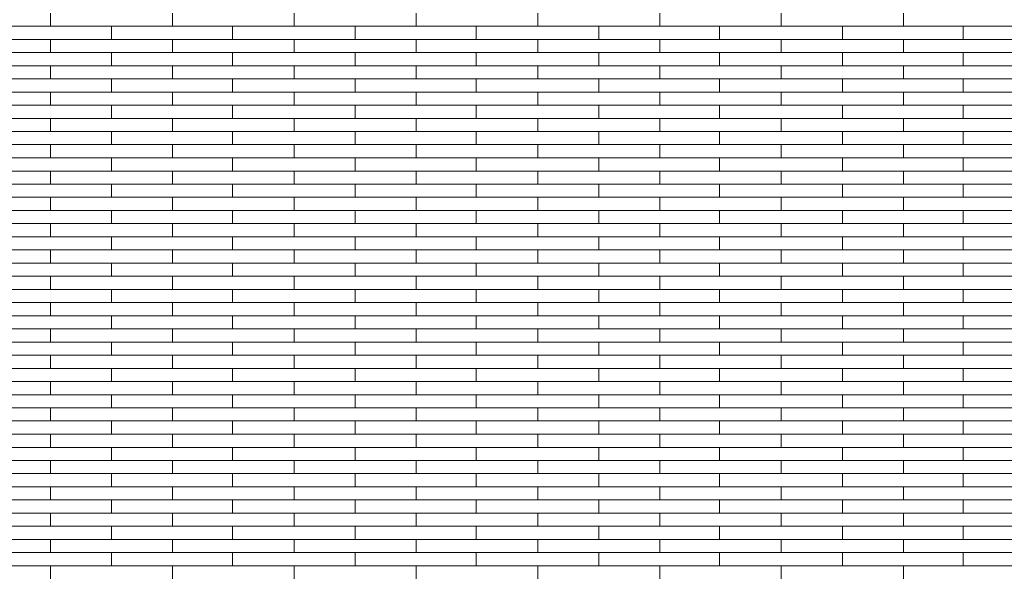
# Model space of a CAD drawing. Header units: millimetres. Extents: x -94445 to -15191, y 1000 to 18261.
# Tile 100 of 108: x -33548 to -31129, y 14008 to 15367. Entities that reach past the tile are written whole.
import ezdxf

# ---------------------------------------------------------------- set-up
doc = ezdxf.new("R2010")
doc.units = ezdxf.units.MM
doc.header["$LTSCALE"] = 0.5
doc.header["$MEASUREMENT"] = 0
doc.linetypes.add('PLINE', pattern=[0])
doc.layers.add('26-- Yttertak', color=7, linetype='Continuous')
doc.layers.add('262- Taktekking', color=7, linetype='Continuous', lineweight=0)

# ---------------------------------------------------------------- blocks, each defined once
blk = doc.blocks.new('*X19')
at = {"layer": '262- Taktekking', "linetype": 'PLINE'}
for p, q in [((-33472.7, 15350.7), (-33472.7, 15383.1)), ((-33172.7, 15350.7), (-33172.7, 15383.1)), ((-32874.2, 15350.7), (-32874.2, 15383.1)), ((-32574.2, 15350.7), (-32574.2, 15383.1)), ((-32275.7, 15350.7), (-32275.7, 15383.1)), ((-31975.7, 15350.7), (-31975.7, 15383.1)), ((-31677.2, 15350.7), (-31677.2, 15383.1)), ((-31377.2, 15350.7), (-31377.2, 15383.1)), ((-33771.2, 15350.7), (-33472.7, 15350.7)), ((-33472.7, 15350.7), (-33172.7, 15350.7)), ((-33472.7, 15350.7), (-33373.2, 15350.7)), ((-33373.2, 15350.7), (-33174.2, 15350.7)), ((-33322.7, 15318.4), (-33322.7, 15350.7)), ((-33172.7, 15350.7), (-32874.2, 15350.7)), ((-33025.7, 15318.4), (-33025.7, 15350.7)), ((-32874.2, 15350.7), (-32574.2, 15350.7)), ((-32874.2, 15350.7), (-32774.7, 15350.7)), ((-32774.7, 15350.7), (-32575.7, 15350.7)), ((-32724.2, 15318.4), (-32724.2, 15350.7)), ((-32574.2, 15350.7), (-32275.7, 15350.7)), ((-32427.2, 15318.4), (-32427.2, 15350.7)), ((-32275.7, 15350.7), (-31975.7, 15350.7)), ((-32275.7, 15350.7), (-32176.2, 15350.7)), ((-32176.2, 15350.7), (-31977.2, 15350.7)), ((-32125.7, 15318.4), (-32125.7, 15350.7)), ((-31975.7, 15350.7), (-31677.2, 15350.7)), ((-31828.7, 15318.4), (-31828.7, 15350.7)), ((-31677.2, 15350.7), (-31377.2, 15350.7)), ((-31677.2, 15350.7), (-31577.7, 15350.7)), ((-31577.7, 15350.7), (-31378.7, 15350.7)), ((-31527.2, 15318.4), (-31527.2, 15350.7)), ((-31377.2, 15350.7), (-31078.7, 15350.7)), ((-31230.2, 15318.4), (-31230.2, 15350.7)), ((-33771.2, 15318.4), (-33472.7, 15318.4)), ((-33472.7, 15318.4), (-33172.7, 15318.4)), ((-33472.7, 15286), (-33472.7, 15318.4)), ((-33172.7, 15286), (-33172.7, 15318.4)), ((-33172.7, 15318.4), (-32874.2, 15318.4)), ((-32874.2, 15318.4), (-32574.2, 15318.4)), ((-32874.2, 15286), (-32874.2, 15318.4)), ((-32574.2, 15286), (-32574.2, 15318.4)), ((-32574.2, 15318.4), (-32275.7, 15318.4)), ((-32275.7, 15318.4), (-31975.7, 15318.4)), ((-32275.7, 15286), (-32275.7, 15318.4)), ((-31975.7, 15286), (-31975.7, 15318.4)), ((-31975.7, 15318.4), (-31677.2, 15318.4)), ((-31677.2, 15318.4), (-31377.2, 15318.4)), ((-31677.2, 15286), (-31677.2, 15318.4)), ((-31377.2, 15286), (-31377.2, 15318.4)), ((-31377.2, 15318.4), (-31078.7, 15318.4)), ((-33771.2, 15286), (-33472.7, 15286)), ((-33472.7, 15286), (-33172.7, 15286)), ((-33472.7, 15286), (-33373.2, 15286)), ((-33373.2, 15286), (-33174.2, 15286)), ((-33322.7, 15253.7), (-33322.7, 15286)), ((-33172.7, 15286), (-32874.2, 15286)), ((-33025.7, 15253.7), (-33025.7, 15286)), ((-32874.2, 15286), (-32574.2, 15286)), ((-32874.2, 15286), (-32774.7, 15286)), ((-32774.7, 15286), (-32575.7, 15286)), ((-32724.2, 15253.7), (-32724.2, 15286)), ((-32574.2, 15286), (-32275.7, 15286)), ((-32427.2, 15253.7), (-32427.2, 15286)), ((-32275.7, 15286), (-31975.7, 15286)), ((-32275.7, 15286), (-32176.2, 15286)), ((-32176.2, 15286), (-31977.2, 15286)), ((-32125.7, 15253.7), (-32125.7, 15286)), ((-31975.7, 15286), (-31677.2, 15286)), ((-31828.7, 15253.7), (-31828.7, 15286)), ((-31677.2, 15286), (-31377.2, 15286)), ((-31677.2, 15286), (-31577.7, 15286)), ((-31577.7, 15286), (-31378.7, 15286)), ((-31527.2, 15253.7), (-31527.2, 15286)), ((-31377.2, 15286), (-31078.7, 15286)), ((-31230.2, 15253.7), (-31230.2, 15286)), ((-33771.2, 15253.7), (-33472.7, 15253.7)), ((-33472.7, 15253.7), (-33172.7, 15253.7)), ((-33472.7, 15221.3), (-33472.7, 15253.7)), ((-33172.7, 15221.3), (-33172.7, 15253.7)), ((-33172.7, 15253.7), (-32874.2, 15253.7)), ((-32874.2, 15253.7), (-32574.2, 15253.7)), ((-32874.2, 15221.3), (-32874.2, 15253.7)), ((-32574.2, 15221.3), (-32574.2, 15253.7)), ((-32574.2, 15253.7), (-32275.7, 15253.7)), ((-32275.7, 15253.7), (-31975.7, 15253.7)), ((-32275.7, 15221.3), (-32275.7, 15253.7)), ((-31975.7, 15221.3), (-31975.7, 15253.7)), ((-31975.7, 15253.7), (-31677.2, 15253.7)), ((-31677.2, 15253.7), (-31377.2, 15253.7)), ((-31677.2, 15221.3), (-31677.2, 15253.7)), ((-31377.2, 15221.3), (-31377.2, 15253.7)), ((-31377.2, 15253.7), (-31078.7, 15253.7)), ((-33771.2, 15221.3), (-33472.7, 15221.3)), ((-33472.7, 15221.3), (-33172.7, 15221.3)), ((-33472.7, 15221.3), (-33373.2, 15221.3)), ((-33373.2, 15221.3), (-33174.2, 15221.3)), ((-33322.7, 15189), (-33322.7, 15221.3)), ((-33172.7, 15221.3), (-32874.2, 15221.3)), ((-33025.7, 15189), (-33025.7, 15221.3)), ((-32874.2, 15221.3), (-32574.2, 15221.3)), ((-32874.2, 15221.3), (-32774.7, 15221.3)), ((-32774.7, 15221.3), (-32575.7, 15221.3)), ((-32724.2, 15189), (-32724.2, 15221.3)), ((-32574.2, 15221.3), (-32275.7, 15221.3)), ((-32427.2, 15189), (-32427.2, 15221.3)), ((-32275.7, 15221.3), (-31975.7, 15221.3)), ((-32275.7, 15221.3), (-32176.2, 15221.3)), ((-32176.2, 15221.3), (-31977.2, 15221.3)), ((-32125.7, 15189), (-32125.7, 15221.3)), ((-31975.7, 15221.3), (-31677.2, 15221.3)), ((-31828.7, 15189), (-31828.7, 15221.3)), ((-31677.2, 15221.3), (-31377.2, 15221.3)), ((-31677.2, 15221.3), (-31577.7, 15221.3)), ((-31577.7, 15221.3), (-31378.7, 15221.3)), ((-31527.2, 15189), (-31527.2, 15221.3)), ((-31377.2, 15221.3), (-31078.7, 15221.3)), ((-31230.2, 15189), (-31230.2, 15221.3)), ((-33771.2, 15189), (-33472.7, 15189)), ((-33472.7, 15189), (-33172.7, 15189)), ((-33472.7, 15156.6), (-33472.7, 15189)), ((-33172.7, 15156.6), (-33172.7, 15189)), ((-33172.7, 15189), (-32874.2, 15189)), ((-32874.2, 15189), (-32574.2, 15189)), ((-32874.2, 15156.6), (-32874.2, 15189)), ((-32574.2, 15156.6), (-32574.2, 15189)), ((-32574.2, 15189), (-32275.7, 15189)), ((-32275.7, 15189), (-31975.7, 15189)), ((-32275.7, 15156.6), (-32275.7, 15189)), ((-31975.7, 15156.6), (-31975.7, 15189)), ((-31975.7, 15189), (-31677.2, 15189)), ((-31677.2, 15189), (-31377.2, 15189)), ((-31677.2, 15156.6), (-31677.2, 15189)), ((-31377.2, 15156.6), (-31377.2, 15189)), ((-31377.2, 15189), (-31078.7, 15189)), ((-33771.2, 15156.6), (-33472.7, 15156.6)), ((-33472.7, 15156.6), (-33172.7, 15156.6)), ((-33472.7, 15156.6), (-33373.2, 15156.6)), ((-33373.2, 15156.6), (-33174.2, 15156.6)), ((-33322.7, 15124.3), (-33322.7, 15156.6)), ((-33172.7, 15156.6), (-32874.2, 15156.6)), ((-33025.7, 15124.3), (-33025.7, 15156.6)), ((-32874.2, 15156.6), (-32574.2, 15156.6)), ((-32874.2, 15156.6), (-32774.7, 15156.6)), ((-32774.7, 15156.6), (-32575.7, 15156.6)), ((-32724.2, 15124.3), (-32724.2, 15156.6)), ((-32574.2, 15156.6), (-32275.7, 15156.6)), ((-32427.2, 15124.3), (-32427.2, 15156.6)), ((-32275.7, 15156.6), (-31975.7, 15156.6)), ((-32275.7, 15156.6), (-32176.2, 15156.6)), ((-32176.2, 15156.6), (-31977.2, 15156.6)), ((-32125.7, 15124.3), (-32125.7, 15156.6)), ((-31975.7, 15156.6), (-31677.2, 15156.6)), ((-31828.7, 15124.3), (-31828.7, 15156.6)), ((-31677.2, 15156.6), (-31377.2, 15156.6)), ((-31677.2, 15156.6), (-31577.7, 15156.6)), ((-31577.7, 15156.6), (-31378.7, 15156.6)), ((-31527.2, 15124.3), (-31527.2, 15156.6)), ((-31377.2, 15156.6), (-31078.7, 15156.6)), ((-31230.2, 15124.3), (-31230.2, 15156.6)), ((-33771.2, 15124.3), (-33472.7, 15124.3)), ((-33472.7, 15124.3), (-33172.7, 15124.3)), ((-33472.7, 15091.9), (-33472.7, 15124.3)), ((-33172.7, 15091.9), (-33172.7, 15124.3)), ((-33172.7, 15124.3), (-32874.2, 15124.3)), ((-32874.2, 15124.3), (-32574.2, 15124.3)), ((-32874.2, 15091.9), (-32874.2, 15124.3)), ((-32574.2, 15091.9), (-32574.2, 15124.3)), ((-32574.2, 15124.3), (-32275.7, 15124.3)), ((-32275.7, 15124.3), (-31975.7, 15124.3)), ((-32275.7, 15091.9), (-32275.7, 15124.3)), ((-31975.7, 15091.9), (-31975.7, 15124.3)), ((-31975.7, 15124.3), (-31677.2, 15124.3)), ((-31677.2, 15124.3), (-31377.2, 15124.3)), ((-31677.2, 15091.9), (-31677.2, 15124.3)), ((-31377.2, 15091.9), (-31377.2, 15124.3)), ((-31377.2, 15124.3), (-31078.7, 15124.3)), ((-33771.2, 15091.9), (-33472.7, 15091.9)), ((-33472.7, 15091.9), (-33172.7, 15091.9)), ((-33472.7, 15091.9), (-33373.2, 15091.9)), ((-33373.2, 15091.9), (-33174.2, 15091.9)), ((-33322.7, 15059.6), (-33322.7, 15091.9)), ((-33172.7, 15091.9), (-32874.2, 15091.9)), ((-33025.7, 15059.6), (-33025.7, 15091.9)), ((-32874.2, 15091.9), (-32574.2, 15091.9)), ((-32874.2, 15091.9), (-32774.7, 15091.9)), ((-32774.7, 15091.9), (-32575.7, 15091.9)), ((-32724.2, 15059.6), (-32724.2, 15091.9)), ((-32574.2, 15091.9), (-32275.7, 15091.9)), ((-32427.2, 15059.6), (-32427.2, 15091.9)), ((-32275.7, 15091.9), (-31975.7, 15091.9)), ((-32275.7, 15091.9), (-32176.2, 15091.9)), ((-32176.2, 15091.9), (-31977.2, 15091.9)), ((-32125.7, 15059.6), (-32125.7, 15091.9)), ((-31975.7, 15091.9), (-31677.2, 15091.9)), ((-31828.7, 15059.6), (-31828.7, 15091.9)), ((-31677.2, 15091.9), (-31377.2, 15091.9)), ((-31677.2, 15091.9), (-31577.7, 15091.9)), ((-31577.7, 15091.9), (-31378.7, 15091.9)), ((-31527.2, 15059.6), (-31527.2, 15091.9)), ((-31377.2, 15091.9), (-31078.7, 15091.9)), ((-31230.2, 15059.6), (-31230.2, 15091.9)), ((-33771.2, 15059.6), (-33472.7, 15059.6)), ((-33472.7, 15059.6), (-33172.7, 15059.6)), ((-33472.7, 15027.2), (-33472.7, 15059.6)), ((-33172.7, 15027.2), (-33172.7, 15059.6)), ((-33172.7, 15059.6), (-32874.2, 15059.6)), ((-32874.2, 15059.6), (-32574.2, 15059.6)), ((-32874.2, 15027.2), (-32874.2, 15059.6)), ((-32574.2, 15027.2), (-32574.2, 15059.6)), ((-32574.2, 15059.6), (-32275.7, 15059.6)), ((-32275.7, 15059.6), (-31975.7, 15059.6)), ((-32275.7, 15027.2), (-32275.7, 15059.6)), ((-31975.7, 15027.2), (-31975.7, 15059.6)), ((-31975.7, 15059.6), (-31677.2, 15059.6)), ((-31677.2, 15059.6), (-31377.2, 15059.6)), ((-31677.2, 15027.2), (-31677.2, 15059.6)), ((-31377.2, 15027.2), (-31377.2, 15059.6)), ((-31377.2, 15059.6), (-31078.7, 15059.6)), ((-33771.2, 15027.2), (-33472.7, 15027.2)), ((-33472.7, 15027.2), (-33172.7, 15027.2)), ((-33472.7, 15027.2), (-33373.2, 15027.2)), ((-33373.2, 15027.2), (-33174.2, 15027.2)), ((-33322.7, 14994.8), (-33322.7, 15027.2)), ((-33172.7, 15027.2), (-32874.2, 15027.2)), ((-33025.7, 14994.8), (-33025.7, 15027.2)), ((-32874.2, 15027.2), (-32574.2, 15027.2)), ((-32874.2, 15027.2), (-32774.7, 15027.2)), ((-32774.7, 15027.2), (-32575.7, 15027.2)), ((-32724.2, 14994.8), (-32724.2, 15027.2)), ((-32574.2, 15027.2), (-32275.7, 15027.2)), ((-32427.2, 14994.8), (-32427.2, 15027.2)), ((-32275.7, 15027.2), (-31975.7, 15027.2)), ((-32275.7, 15027.2), (-32176.2, 15027.2)), ((-32176.2, 15027.2), (-31977.2, 15027.2)), ((-32125.7, 14994.8), (-32125.7, 15027.2)), ((-31975.7, 15027.2), (-31677.2, 15027.2)), ((-31828.7, 14994.8), (-31828.7, 15027.2)), ((-31677.2, 15027.2), (-31377.2, 15027.2)), ((-31677.2, 15027.2), (-31577.7, 15027.2)), ((-31577.7, 15027.2), (-31378.7, 15027.2)), ((-31527.2, 14994.8), (-31527.2, 15027.2)), ((-31377.2, 15027.2), (-31078.7, 15027.2)), ((-31230.2, 14994.8), (-31230.2, 15027.2)), ((-33771.2, 14994.8), (-33472.7, 14994.8)), ((-33472.7, 14994.8), (-33172.7, 14994.8)), ((-33472.7, 14962.5), (-33472.7, 14994.8)), ((-33172.7, 14962.5), (-33172.7, 14994.8)), ((-33172.7, 14994.8), (-32874.2, 14994.8)), ((-32874.2, 14994.8), (-32574.2, 14994.8)), ((-32874.2, 14962.5), (-32874.2, 14994.8)), ((-32574.2, 14962.5), (-32574.2, 14994.8)), ((-32574.2, 14994.8), (-32275.7, 14994.8)), ((-32275.7, 14994.8), (-31975.7, 14994.8)), ((-32275.7, 14962.5), (-32275.7, 14994.8)), ((-31975.7, 14962.5), (-31975.7, 14994.8)), ((-31975.7, 14994.8), (-31677.2, 14994.8)), ((-31677.2, 14994.8), (-31377.2, 14994.8)), ((-31677.2, 14962.5), (-31677.2, 14994.8)), ((-31377.2, 14962.5), (-31377.2, 14994.8)), ((-31377.2, 14994.8), (-31078.7, 14994.8)), ((-33771.2, 14962.5), (-33472.7, 14962.5)), ((-33472.7, 14962.5), (-33172.7, 14962.5)), ((-33472.7, 14962.5), (-33373.2, 14962.5)), ((-33373.2, 14962.5), (-33174.2, 14962.5)), ((-33322.7, 14930.1), (-33322.7, 14962.5)), ((-33172.7, 14962.5), (-32874.2, 14962.5)), ((-33025.7, 14930.1), (-33025.7, 14962.5)), ((-32874.2, 14962.5), (-32574.2, 14962.5)), ((-32874.2, 14962.5), (-32774.7, 14962.5)), ((-32774.7, 14962.5), (-32575.7, 14962.5)), ((-32724.2, 14930.1), (-32724.2, 14962.5)), ((-32574.2, 14962.5), (-32275.7, 14962.5)), ((-32427.2, 14930.1), (-32427.2, 14962.5)), ((-32275.7, 14962.5), (-31975.7, 14962.5)), ((-32275.7, 14962.5), (-32176.2, 14962.5)), ((-32176.2, 14962.5), (-31977.2, 14962.5)), ((-32125.7, 14930.1), (-32125.7, 14962.5)), ((-31975.7, 14962.5), (-31677.2, 14962.5)), ((-31828.7, 14930.1), (-31828.7, 14962.5)), ((-31677.2, 14962.5), (-31377.2, 14962.5)), ((-31677.2, 14962.5), (-31577.7, 14962.5)), ((-31577.7, 14962.5), (-31378.7, 14962.5)), ((-31527.2, 14930.1), (-31527.2, 14962.5)), ((-31377.2, 14962.5), (-31078.7, 14962.5)), ((-31230.2, 14930.1), (-31230.2, 14962.5)), ((-33771.2, 14930.1), (-33472.7, 14930.1)), ((-33472.7, 14930.1), (-33172.7, 14930.1)), ((-33472.7, 14897.8), (-33472.7, 14930.1)), ((-33172.7, 14897.8), (-33172.7, 14930.1)), ((-33172.7, 14930.1), (-32874.2, 14930.1)), ((-32874.2, 14930.1), (-32574.2, 14930.1)), ((-32874.2, 14897.8), (-32874.2, 14930.1)), ((-32574.2, 14897.8), (-32574.2, 14930.1)), ((-32574.2, 14930.1), (-32275.7, 14930.1)), ((-32275.7, 14930.1), (-31975.7, 14930.1)), ((-32275.7, 14897.8), (-32275.7, 14930.1)), ((-31975.7, 14897.8), (-31975.7, 14930.1)), ((-31975.7, 14930.1), (-31677.2, 14930.1)), ((-31677.2, 14930.1), (-31377.2, 14930.1)), ((-31677.2, 14897.8), (-31677.2, 14930.1)), ((-31377.2, 14897.8), (-31377.2, 14930.1)), ((-31377.2, 14930.1), (-31078.7, 14930.1)), ((-33771.2, 14897.8), (-33472.7, 14897.8)), ((-33472.7, 14897.8), (-33172.7, 14897.8)), ((-33472.7, 14897.8), (-33373.2, 14897.8)), ((-33373.2, 14897.8), (-33174.2, 14897.8)), ((-33322.7, 14865.4), (-33322.7, 14897.8)), ((-33172.7, 14897.8), (-32874.2, 14897.8)), ((-33025.7, 14865.4), (-33025.7, 14897.8)), ((-32874.2, 14897.8), (-32574.2, 14897.8)), ((-32874.2, 14897.8), (-32774.7, 14897.8)), ((-32774.7, 14897.8), (-32575.7, 14897.8)), ((-32724.2, 14865.4), (-32724.2, 14897.8)), ((-32574.2, 14897.8), (-32275.7, 14897.8)), ((-32427.2, 14865.4), (-32427.2, 14897.8)), ((-32275.7, 14897.8), (-31975.7, 14897.8)), ((-32275.7, 14897.8), (-32176.2, 14897.8)), ((-32176.2, 14897.8), (-31977.2, 14897.8)), ((-32125.7, 14865.4), (-32125.7, 14897.8)), ((-31975.7, 14897.8), (-31677.2, 14897.8)), ((-31828.7, 14865.4), (-31828.7, 14897.8)), ((-31677.2, 14897.8), (-31377.2, 14897.8)), ((-31677.2, 14897.8), (-31577.7, 14897.8)), ((-31577.7, 14897.8), (-31378.7, 14897.8)), ((-31527.2, 14865.4), (-31527.2, 14897.8)), ((-31377.2, 14897.8), (-31078.7, 14897.8)), ((-31230.2, 14865.4), (-31230.2, 14897.8)), ((-33771.2, 14865.4), (-33472.7, 14865.4)), ((-33472.7, 14865.4), (-33172.7, 14865.4)), ((-33472.7, 14833.1), (-33472.7, 14865.4)), ((-33172.7, 14833.1), (-33172.7, 14865.4)), ((-33172.7, 14865.4), (-32874.2, 14865.4)), ((-32874.2, 14865.4), (-32574.2, 14865.4)), ((-32874.2, 14833.1), (-32874.2, 14865.4)), ((-32574.2, 14833.1), (-32574.2, 14865.4)), ((-32574.2, 14865.4), (-32275.7, 14865.4)), ((-32275.7, 14865.4), (-31975.7, 14865.4)), ((-32275.7, 14833.1), (-32275.7, 14865.4)), ((-31975.7, 14833.1), (-31975.7, 14865.4)), ((-31975.7, 14865.4), (-31677.2, 14865.4)), ((-31677.2, 14865.4), (-31377.2, 14865.4)), ((-31677.2, 14833.1), (-31677.2, 14865.4)), ((-31377.2, 14833.1), (-31377.2, 14865.4)), ((-31377.2, 14865.4), (-31078.7, 14865.4)), ((-33771.2, 14833.1), (-33472.7, 14833.1)), ((-33472.7, 14833.1), (-33172.7, 14833.1)), ((-33472.7, 14833.1), (-33373.2, 14833.1)), ((-33373.2, 14833.1), (-33174.2, 14833.1)), ((-33322.7, 14800.7), (-33322.7, 14833.1)), ((-33172.7, 14833.1), (-32874.2, 14833.1)), ((-33025.7, 14800.7), (-33025.7, 14833.1)), ((-32874.2, 14833.1), (-32574.2, 14833.1)), ((-32874.2, 14833.1), (-32774.7, 14833.1)), ((-32774.7, 14833.1), (-32575.7, 14833.1)), ((-32724.2, 14800.7), (-32724.2, 14833.1)), ((-32574.2, 14833.1), (-32275.7, 14833.1)), ((-32427.2, 14800.7), (-32427.2, 14833.1)), ((-32275.7, 14833.1), (-31975.7, 14833.1)), ((-32275.7, 14833.1), (-32176.2, 14833.1)), ((-32176.2, 14833.1), (-31977.2, 14833.1)), ((-32125.7, 14800.7), (-32125.7, 14833.1)), ((-31975.7, 14833.1), (-31677.2, 14833.1)), ((-31828.7, 14800.7), (-31828.7, 14833.1)), ((-31677.2, 14833.1), (-31377.2, 14833.1)), ((-31677.2, 14833.1), (-31577.7, 14833.1)), ((-31577.7, 14833.1), (-31378.7, 14833.1)), ((-31527.2, 14800.7), (-31527.2, 14833.1)), ((-31377.2, 14833.1), (-31078.7, 14833.1)), ((-31230.2, 14800.7), (-31230.2, 14833.1)), ((-33771.2, 14800.7), (-33472.7, 14800.7)), ((-33472.7, 14800.7), (-33172.7, 14800.7)), ((-33472.7, 14768.4), (-33472.7, 14800.7)), ((-33172.7, 14768.4), (-33172.7, 14800.7)), ((-33172.7, 14800.7), (-32874.2, 14800.7)), ((-32874.2, 14800.7), (-32574.2, 14800.7)), ((-32874.2, 14768.4), (-32874.2, 14800.7)), ((-32574.2, 14768.4), (-32574.2, 14800.7)), ((-32574.2, 14800.7), (-32275.7, 14800.7)), ((-32275.7, 14800.7), (-31975.7, 14800.7)), ((-32275.7, 14768.4), (-32275.7, 14800.7)), ((-31975.7, 14768.4), (-31975.7, 14800.7)), ((-31975.7, 14800.7), (-31677.2, 14800.7)), ((-31677.2, 14800.7), (-31377.2, 14800.7)), ((-31677.2, 14768.4), (-31677.2, 14800.7)), ((-31377.2, 14768.4), (-31377.2, 14800.7)), ((-31377.2, 14800.7), (-31078.7, 14800.7)), ((-33771.2, 14768.4), (-33472.7, 14768.4)), ((-33472.7, 14768.4), (-33172.7, 14768.4)), ((-33472.7, 14768.4), (-33373.2, 14768.4)), ((-33373.2, 14768.4), (-33174.2, 14768.4)), ((-33322.7, 14736), (-33322.7, 14768.4)), ((-33172.7, 14768.4), (-32874.2, 14768.4)), ((-33025.7, 14736), (-33025.7, 14768.4)), ((-32874.2, 14768.4), (-32574.2, 14768.4)), ((-32874.2, 14768.4), (-32774.7, 14768.4)), ((-32774.7, 14768.4), (-32575.7, 14768.4)), ((-32724.2, 14736), (-32724.2, 14768.4)), ((-32574.2, 14768.4), (-32275.7, 14768.4)), ((-32427.2, 14736), (-32427.2, 14768.4)), ((-32275.7, 14768.4), (-31975.7, 14768.4)), ((-32275.7, 14768.4), (-32176.2, 14768.4)), ((-32176.2, 14768.4), (-31977.2, 14768.4)), ((-32125.7, 14736), (-32125.7, 14768.4)), ((-31975.7, 14768.4), (-31677.2, 14768.4)), ((-31828.7, 14736), (-31828.7, 14768.4)), ((-31677.2, 14768.4), (-31377.2, 14768.4)), ((-31677.2, 14768.4), (-31577.7, 14768.4)), ((-31577.7, 14768.4), (-31378.7, 14768.4)), ((-31527.2, 14736), (-31527.2, 14768.4)), ((-31377.2, 14768.4), (-31078.7, 14768.4)), ((-31230.2, 14736), (-31230.2, 14768.4)), ((-33771.2, 14736), (-33472.7, 14736)), ((-33472.7, 14736), (-33172.7, 14736)), ((-33472.7, 14703.7), (-33472.7, 14736)), ((-33172.7, 14703.7), (-33172.7, 14736)), ((-33172.7, 14736), (-32874.2, 14736)), ((-32874.2, 14736), (-32574.2, 14736)), ((-32874.2, 14703.7), (-32874.2, 14736)), ((-32574.2, 14703.7), (-32574.2, 14736)), ((-32574.2, 14736), (-32275.7, 14736)), ((-32275.7, 14736), (-31975.7, 14736)), ((-32275.7, 14703.7), (-32275.7, 14736)), ((-31975.7, 14703.7), (-31975.7, 14736)), ((-31975.7, 14736), (-31677.2, 14736)), ((-31677.2, 14736), (-31377.2, 14736)), ((-31677.2, 14703.7), (-31677.2, 14736)), ((-31377.2, 14703.7), (-31377.2, 14736)), ((-31377.2, 14736), (-31078.7, 14736)), ((-33771.2, 14703.7), (-33472.7, 14703.7)), ((-33472.7, 14703.7), (-33172.7, 14703.7)), ((-33472.7, 14703.7), (-33373.2, 14703.7)), ((-33373.2, 14703.7), (-33174.2, 14703.7)), ((-33322.7, 14671.3), (-33322.7, 14703.7)), ((-33172.7, 14703.7), (-32874.2, 14703.7)), ((-33025.7, 14671.3), (-33025.7, 14703.7)), ((-32874.2, 14703.7), (-32574.2, 14703.7)), ((-32874.2, 14703.7), (-32774.7, 14703.7)), ((-32774.7, 14703.7), (-32575.7, 14703.7)), ((-32724.2, 14671.3), (-32724.2, 14703.7)), ((-32574.2, 14703.7), (-32275.7, 14703.7)), ((-32427.2, 14671.3), (-32427.2, 14703.7)), ((-32275.7, 14703.7), (-31975.7, 14703.7)), ((-32275.7, 14703.7), (-32176.2, 14703.7)), ((-32176.2, 14703.7), (-31977.2, 14703.7)), ((-32125.7, 14671.3), (-32125.7, 14703.7)), ((-31975.7, 14703.7), (-31677.2, 14703.7)), ((-31828.7, 14671.3), (-31828.7, 14703.7)), ((-31677.2, 14703.7), (-31377.2, 14703.7)), ((-31677.2, 14703.7), (-31577.7, 14703.7)), ((-31577.7, 14703.7), (-31378.7, 14703.7)), ((-31527.2, 14671.3), (-31527.2, 14703.7)), ((-31377.2, 14703.7), (-31078.7, 14703.7)), ((-31230.2, 14671.3), (-31230.2, 14703.7)), ((-33771.2, 14671.3), (-33472.7, 14671.3)), ((-33472.7, 14671.3), (-33172.7, 14671.3)), ((-33472.7, 14639), (-33472.7, 14671.3)), ((-33172.7, 14639), (-33172.7, 14671.3)), ((-33172.7, 14671.3), (-32874.2, 14671.3)), ((-32874.2, 14671.3), (-32574.2, 14671.3)), ((-32874.2, 14639), (-32874.2, 14671.3)), ((-32574.2, 14639), (-32574.2, 14671.3)), ((-32574.2, 14671.3), (-32275.7, 14671.3)), ((-32275.7, 14671.3), (-31975.7, 14671.3)), ((-32275.7, 14639), (-32275.7, 14671.3)), ((-31975.7, 14639), (-31975.7, 14671.3)), ((-31975.7, 14671.3), (-31677.2, 14671.3)), ((-31677.2, 14671.3), (-31377.2, 14671.3)), ((-31677.2, 14639), (-31677.2, 14671.3)), ((-31377.2, 14639), (-31377.2, 14671.3)), ((-31377.2, 14671.3), (-31078.7, 14671.3)), ((-33771.2, 14639), (-33472.7, 14639)), ((-33472.7, 14639), (-33172.7, 14639)), ((-33472.7, 14639), (-33373.2, 14639)), ((-33373.2, 14639), (-33174.2, 14639)), ((-33322.7, 14606.6), (-33322.7, 14639)), ((-33172.7, 14639), (-32874.2, 14639)), ((-33025.7, 14606.6), (-33025.7, 14639)), ((-32874.2, 14639), (-32574.2, 14639)), ((-32874.2, 14639), (-32774.7, 14639)), ((-32774.7, 14639), (-32575.7, 14639)), ((-32724.2, 14606.6), (-32724.2, 14639)), ((-32574.2, 14639), (-32275.7, 14639)), ((-32427.2, 14606.6), (-32427.2, 14639)), ((-32275.7, 14639), (-31975.7, 14639)), ((-32275.7, 14639), (-32176.2, 14639)), ((-32176.2, 14639), (-31977.2, 14639)), ((-32125.7, 14606.6), (-32125.7, 14639)), ((-31975.7, 14639), (-31677.2, 14639)), ((-31828.7, 14606.6), (-31828.7, 14639)), ((-31677.2, 14639), (-31377.2, 14639)), ((-31677.2, 14639), (-31577.7, 14639)), ((-31577.7, 14639), (-31378.7, 14639)), ((-31527.2, 14606.6), (-31527.2, 14639)), ((-31377.2, 14639), (-31078.7, 14639)), ((-31230.2, 14606.6), (-31230.2, 14639)), ((-33771.2, 14606.6), (-33472.7, 14606.6)), ((-33472.7, 14606.6), (-33172.7, 14606.6)), ((-33472.7, 14574.3), (-33472.7, 14606.6)), ((-33172.7, 14574.3), (-33172.7, 14606.6)), ((-33172.7, 14606.6), (-32874.2, 14606.6)), ((-32874.2, 14606.6), (-32574.2, 14606.6)), ((-32874.2, 14574.3), (-32874.2, 14606.6)), ((-32574.2, 14574.3), (-32574.2, 14606.6)), ((-32574.2, 14606.6), (-32275.7, 14606.6)), ((-32275.7, 14606.6), (-31975.7, 14606.6)), ((-32275.7, 14574.3), (-32275.7, 14606.6)), ((-31975.7, 14574.3), (-31975.7, 14606.6)), ((-31975.7, 14606.6), (-31677.2, 14606.6)), ((-31677.2, 14606.6), (-31377.2, 14606.6)), ((-31677.2, 14574.3), (-31677.2, 14606.6)), ((-31377.2, 14574.3), (-31377.2, 14606.6)), ((-31377.2, 14606.6), (-31078.7, 14606.6)), ((-33771.2, 14574.3), (-33472.7, 14574.3)), ((-33472.7, 14574.3), (-33172.7, 14574.3)), ((-33472.7, 14574.3), (-33373.2, 14574.3)), ((-33373.2, 14574.3), (-33174.2, 14574.3)), ((-33322.7, 14541.9), (-33322.7, 14574.3)), ((-33172.7, 14574.3), (-32874.2, 14574.3)), ((-33025.7, 14541.9), (-33025.7, 14574.3)), ((-32874.2, 14574.3), (-32574.2, 14574.3)), ((-32874.2, 14574.3), (-32774.7, 14574.3)), ((-32774.7, 14574.3), (-32575.7, 14574.3)), ((-32724.2, 14541.9), (-32724.2, 14574.3)), ((-32574.2, 14574.3), (-32275.7, 14574.3)), ((-32427.2, 14541.9), (-32427.2, 14574.3)), ((-32275.7, 14574.3), (-31975.7, 14574.3)), ((-32275.7, 14574.3), (-32176.2, 14574.3)), ((-32176.2, 14574.3), (-31977.2, 14574.3)), ((-32125.7, 14541.9), (-32125.7, 14574.3)), ((-31975.7, 14574.3), (-31677.2, 14574.3)), ((-31828.7, 14541.9), (-31828.7, 14574.3)), ((-31677.2, 14574.3), (-31377.2, 14574.3)), ((-31677.2, 14574.3), (-31577.7, 14574.3)), ((-31577.7, 14574.3), (-31378.7, 14574.3)), ((-31527.2, 14541.9), (-31527.2, 14574.3)), ((-31377.2, 14574.3), (-31078.7, 14574.3)), ((-31230.2, 14541.9), (-31230.2, 14574.3)), ((-33771.2, 14541.9), (-33472.7, 14541.9)), ((-33472.7, 14541.9), (-33172.7, 14541.9)), ((-33472.7, 14509.6), (-33472.7, 14541.9)), ((-33172.7, 14509.6), (-33172.7, 14541.9)), ((-33172.7, 14541.9), (-32874.2, 14541.9)), ((-32874.2, 14541.9), (-32574.2, 14541.9)), ((-32874.2, 14509.6), (-32874.2, 14541.9)), ((-32574.2, 14509.6), (-32574.2, 14541.9)), ((-32574.2, 14541.9), (-32275.7, 14541.9)), ((-32275.7, 14541.9), (-31975.7, 14541.9)), ((-32275.7, 14509.6), (-32275.7, 14541.9)), ((-31975.7, 14509.6), (-31975.7, 14541.9)), ((-31975.7, 14541.9), (-31677.2, 14541.9)), ((-31677.2, 14541.9), (-31377.2, 14541.9)), ((-31677.2, 14509.6), (-31677.2, 14541.9)), ((-31377.2, 14509.6), (-31377.2, 14541.9)), ((-31377.2, 14541.9), (-31078.7, 14541.9)), ((-33771.2, 14509.6), (-33472.7, 14509.6)), ((-33472.7, 14509.6), (-33172.7, 14509.6)), ((-33472.7, 14509.6), (-33373.2, 14509.6)), ((-33373.2, 14509.6), (-33174.2, 14509.6)), ((-33322.7, 14477.2), (-33322.7, 14509.6)), ((-33172.7, 14509.6), (-32874.2, 14509.6)), ((-33025.7, 14477.2), (-33025.7, 14509.6)), ((-32874.2, 14509.6), (-32574.2, 14509.6)), ((-32874.2, 14509.6), (-32774.7, 14509.6)), ((-32774.7, 14509.6), (-32575.7, 14509.6)), ((-32724.2, 14477.2), (-32724.2, 14509.6)), ((-32574.2, 14509.6), (-32275.7, 14509.6)), ((-32427.2, 14477.2), (-32427.2, 14509.6)), ((-32275.7, 14509.6), (-31975.7, 14509.6)), ((-32275.7, 14509.6), (-32176.2, 14509.6)), ((-32176.2, 14509.6), (-31977.2, 14509.6)), ((-32125.7, 14477.2), (-32125.7, 14509.6)), ((-31975.7, 14509.6), (-31677.2, 14509.6)), ((-31828.7, 14477.2), (-31828.7, 14509.6)), ((-31677.2, 14509.6), (-31377.2, 14509.6)), ((-31677.2, 14509.6), (-31577.7, 14509.6)), ((-31577.7, 14509.6), (-31378.7, 14509.6)), ((-31527.2, 14477.2), (-31527.2, 14509.6)), ((-31377.2, 14509.6), (-31078.7, 14509.6)), ((-31230.2, 14477.2), (-31230.2, 14509.6)), ((-33771.2, 14477.2), (-33472.7, 14477.2)), ((-33472.7, 14477.2), (-33172.7, 14477.2)), ((-33472.7, 14444.9), (-33472.7, 14477.2)), ((-33172.7, 14444.9), (-33172.7, 14477.2)), ((-33172.7, 14477.2), (-32874.2, 14477.2)), ((-32874.2, 14477.2), (-32574.2, 14477.2)), ((-32874.2, 14444.9), (-32874.2, 14477.2)), ((-32574.2, 14444.9), (-32574.2, 14477.2)), ((-32574.2, 14477.2), (-32275.7, 14477.2)), ((-32275.7, 14477.2), (-31975.7, 14477.2)), ((-32275.7, 14444.9), (-32275.7, 14477.2)), ((-31975.7, 14444.9), (-31975.7, 14477.2)), ((-31975.7, 14477.2), (-31677.2, 14477.2)), ((-31677.2, 14477.2), (-31377.2, 14477.2)), ((-31677.2, 14444.9), (-31677.2, 14477.2)), ((-31377.2, 14444.9), (-31377.2, 14477.2)), ((-31377.2, 14477.2), (-31078.7, 14477.2)), ((-33771.2, 14444.9), (-33472.7, 14444.9)), ((-33472.7, 14444.9), (-33172.7, 14444.9)), ((-33472.7, 14444.9), (-33373.2, 14444.9)), ((-33373.2, 14444.9), (-33174.2, 14444.9)), ((-33322.7, 14412.5), (-33322.7, 14444.9)), ((-33172.7, 14444.9), (-32874.2, 14444.9)), ((-33025.7, 14412.5), (-33025.7, 14444.9)), ((-32874.2, 14444.9), (-32574.2, 14444.9)), ((-32874.2, 14444.9), (-32774.7, 14444.9)), ((-32774.7, 14444.9), (-32575.7, 14444.9)), ((-32724.2, 14412.5), (-32724.2, 14444.9)), ((-32574.2, 14444.9), (-32275.7, 14444.9)), ((-32427.2, 14412.5), (-32427.2, 14444.9)), ((-32275.7, 14444.9), (-31975.7, 14444.9)), ((-32275.7, 14444.9), (-32176.2, 14444.9)), ((-32176.2, 14444.9), (-31977.2, 14444.9)), ((-32125.7, 14412.5), (-32125.7, 14444.9)), ((-31975.7, 14444.9), (-31677.2, 14444.9)), ((-31828.7, 14412.5), (-31828.7, 14444.9)), ((-31677.2, 14444.9), (-31377.2, 14444.9)), ((-31677.2, 14444.9), (-31577.7, 14444.9)), ((-31577.7, 14444.9), (-31378.7, 14444.9)), ((-31527.2, 14412.5), (-31527.2, 14444.9)), ((-31377.2, 14444.9), (-31078.7, 14444.9)), ((-31230.2, 14412.5), (-31230.2, 14444.9)), ((-33771.2, 14412.5), (-33472.7, 14412.5)), ((-33472.7, 14412.5), (-33172.7, 14412.5)), ((-33472.7, 14380.2), (-33472.7, 14412.5)), ((-33172.7, 14380.2), (-33172.7, 14412.5)), ((-33172.7, 14412.5), (-32874.2, 14412.5)), ((-32874.2, 14412.5), (-32574.2, 14412.5)), ((-32874.2, 14380.2), (-32874.2, 14412.5)), ((-32574.2, 14380.2), (-32574.2, 14412.5)), ((-32574.2, 14412.5), (-32275.7, 14412.5)), ((-32275.7, 14412.5), (-31975.7, 14412.5)), ((-32275.7, 14380.2), (-32275.7, 14412.5)), ((-31975.7, 14380.2), (-31975.7, 14412.5)), ((-31975.7, 14412.5), (-31677.2, 14412.5)), ((-31677.2, 14412.5), (-31377.2, 14412.5)), ((-31677.2, 14380.2), (-31677.2, 14412.5)), ((-31377.2, 14380.2), (-31377.2, 14412.5)), ((-31377.2, 14412.5), (-31078.7, 14412.5)), ((-33771.2, 14380.2), (-33472.7, 14380.2)), ((-33472.7, 14380.2), (-33172.7, 14380.2)), ((-33472.7, 14380.2), (-33373.2, 14380.2)), ((-33373.2, 14380.2), (-33174.2, 14380.2)), ((-33322.7, 14347.8), (-33322.7, 14380.2)), ((-33172.7, 14380.2), (-32874.2, 14380.2)), ((-33025.7, 14347.8), (-33025.7, 14380.2)), ((-32874.2, 14380.2), (-32574.2, 14380.2)), ((-32874.2, 14380.2), (-32774.7, 14380.2)), ((-32774.7, 14380.2), (-32575.7, 14380.2)), ((-32724.2, 14347.8), (-32724.2, 14380.2)), ((-32574.2, 14380.2), (-32275.7, 14380.2)), ((-32427.2, 14347.8), (-32427.2, 14380.2)), ((-32275.7, 14380.2), (-31975.7, 14380.2)), ((-32275.7, 14380.2), (-32176.2, 14380.2)), ((-32176.2, 14380.2), (-31977.2, 14380.2)), ((-32125.7, 14347.8), (-32125.7, 14380.2)), ((-31975.7, 14380.2), (-31677.2, 14380.2)), ((-31828.7, 14347.8), (-31828.7, 14380.2)), ((-31677.2, 14380.2), (-31377.2, 14380.2)), ((-31677.2, 14380.2), (-31577.7, 14380.2)), ((-31577.7, 14380.2), (-31378.7, 14380.2)), ((-31527.2, 14347.8), (-31527.2, 14380.2)), ((-31377.2, 14380.2), (-31078.7, 14380.2)), ((-31230.2, 14347.8), (-31230.2, 14380.2)), ((-33771.2, 14347.8), (-33472.7, 14347.8)), ((-33472.7, 14347.8), (-33172.7, 14347.8)), ((-33472.7, 14315.4), (-33472.7, 14347.8)), ((-33172.7, 14315.4), (-33172.7, 14347.8)), ((-33172.7, 14347.8), (-32874.2, 14347.8)), ((-32874.2, 14347.8), (-32574.2, 14347.8)), ((-32874.2, 14315.4), (-32874.2, 14347.8)), ((-32574.2, 14315.4), (-32574.2, 14347.8)), ((-32574.2, 14347.8), (-32275.7, 14347.8)), ((-32275.7, 14347.8), (-31975.7, 14347.8)), ((-32275.7, 14315.4), (-32275.7, 14347.8)), ((-31975.7, 14315.4), (-31975.7, 14347.8)), ((-31975.7, 14347.8), (-31677.2, 14347.8)), ((-31677.2, 14347.8), (-31377.2, 14347.8)), ((-31677.2, 14315.4), (-31677.2, 14347.8)), ((-31377.2, 14315.4), (-31377.2, 14347.8)), ((-31377.2, 14347.8), (-31078.7, 14347.8)), ((-33771.2, 14315.4), (-33472.7, 14315.4)), ((-33472.7, 14315.4), (-33172.7, 14315.4)), ((-33472.7, 14315.4), (-33373.2, 14315.4)), ((-33373.2, 14315.4), (-33174.2, 14315.4)), ((-33322.7, 14283.1), (-33322.7, 14315.4)), ((-33172.7, 14315.4), (-32874.2, 14315.4)), ((-33025.7, 14283.1), (-33025.7, 14315.4)), ((-32874.2, 14315.4), (-32574.2, 14315.4)), ((-32874.2, 14315.4), (-32774.7, 14315.4)), ((-32774.7, 14315.4), (-32575.7, 14315.4)), ((-32724.2, 14283.1), (-32724.2, 14315.4)), ((-32574.2, 14315.4), (-32275.7, 14315.4)), ((-32427.2, 14283.1), (-32427.2, 14315.4)), ((-32275.7, 14315.4), (-31975.7, 14315.4)), ((-32275.7, 14315.4), (-32176.2, 14315.4)), ((-32176.2, 14315.4), (-31977.2, 14315.4)), ((-32125.7, 14283.1), (-32125.7, 14315.4)), ((-31975.7, 14315.4), (-31677.2, 14315.4)), ((-31828.7, 14283.1), (-31828.7, 14315.4)), ((-31677.2, 14315.4), (-31377.2, 14315.4)), ((-31677.2, 14315.4), (-31577.7, 14315.4)), ((-31577.7, 14315.4), (-31378.7, 14315.4)), ((-31527.2, 14283.1), (-31527.2, 14315.4)), ((-31377.2, 14315.4), (-31078.7, 14315.4)), ((-31230.2, 14283.1), (-31230.2, 14315.4)), ((-33771.2, 14283.1), (-33472.7, 14283.1)), ((-33472.7, 14283.1), (-33172.7, 14283.1)), ((-33472.7, 14250.7), (-33472.7, 14283.1)), ((-33172.7, 14250.7), (-33172.7, 14283.1)), ((-33172.7, 14283.1), (-32874.2, 14283.1)), ((-32874.2, 14283.1), (-32574.2, 14283.1)), ((-32874.2, 14250.7), (-32874.2, 14283.1)), ((-32574.2, 14250.7), (-32574.2, 14283.1)), ((-32574.2, 14283.1), (-32275.7, 14283.1)), ((-32275.7, 14283.1), (-31975.7, 14283.1)), ((-32275.7, 14250.7), (-32275.7, 14283.1)), ((-31975.7, 14250.7), (-31975.7, 14283.1)), ((-31975.7, 14283.1), (-31677.2, 14283.1)), ((-31677.2, 14283.1), (-31377.2, 14283.1)), ((-31677.2, 14250.7), (-31677.2, 14283.1)), ((-31377.2, 14250.7), (-31377.2, 14283.1)), ((-31377.2, 14283.1), (-31078.7, 14283.1)), ((-33771.2, 14250.7), (-33472.7, 14250.7)), ((-33472.7, 14250.7), (-33172.7, 14250.7)), ((-33472.7, 14250.7), (-33373.2, 14250.7)), ((-33373.2, 14250.7), (-33174.2, 14250.7)), ((-33322.7, 14218.4), (-33322.7, 14250.7)), ((-33172.7, 14250.7), (-32874.2, 14250.7)), ((-33025.7, 14218.4), (-33025.7, 14250.7)), ((-32874.2, 14250.7), (-32574.2, 14250.7)), ((-32874.2, 14250.7), (-32774.7, 14250.7)), ((-32774.7, 14250.7), (-32575.7, 14250.7)), ((-32724.2, 14218.4), (-32724.2, 14250.7)), ((-32574.2, 14250.7), (-32275.7, 14250.7)), ((-32427.2, 14218.4), (-32427.2, 14250.7)), ((-32275.7, 14250.7), (-31975.7, 14250.7)), ((-32275.7, 14250.7), (-32176.2, 14250.7)), ((-32176.2, 14250.7), (-31977.2, 14250.7)), ((-32125.7, 14218.4), (-32125.7, 14250.7)), ((-31975.7, 14250.7), (-31677.2, 14250.7)), ((-31828.7, 14218.4), (-31828.7, 14250.7)), ((-31677.2, 14250.7), (-31377.2, 14250.7)), ((-31677.2, 14250.7), (-31577.7, 14250.7)), ((-31577.7, 14250.7), (-31378.7, 14250.7)), ((-31527.2, 14218.4), (-31527.2, 14250.7)), ((-31377.2, 14250.7), (-31078.7, 14250.7)), ((-31230.2, 14218.4), (-31230.2, 14250.7)), ((-33771.2, 14218.4), (-33472.7, 14218.4)), ((-33472.7, 14218.4), (-33172.7, 14218.4)), ((-33472.7, 14186), (-33472.7, 14218.4)), ((-33172.7, 14186), (-33172.7, 14218.4)), ((-33172.7, 14218.4), (-32874.2, 14218.4)), ((-32874.2, 14218.4), (-32574.2, 14218.4)), ((-32874.2, 14186), (-32874.2, 14218.4)), ((-32574.2, 14186), (-32574.2, 14218.4)), ((-32574.2, 14218.4), (-32275.7, 14218.4)), ((-32275.7, 14218.4), (-31975.7, 14218.4)), ((-32275.7, 14186), (-32275.7, 14218.4)), ((-31975.7, 14186), (-31975.7, 14218.4)), ((-31975.7, 14218.4), (-31677.2, 14218.4)), ((-31677.2, 14218.4), (-31377.2, 14218.4)), ((-31677.2, 14186), (-31677.2, 14218.4)), ((-31377.2, 14186), (-31377.2, 14218.4)), ((-31377.2, 14218.4), (-31078.7, 14218.4)), ((-33771.2, 14186), (-33472.7, 14186)), ((-33472.7, 14186), (-33172.7, 14186)), ((-33472.7, 14186), (-33373.2, 14186)), ((-33373.2, 14186), (-33174.2, 14186)), ((-33322.7, 14153.7), (-33322.7, 14186)), ((-33172.7, 14186), (-32874.2, 14186)), ((-33025.7, 14153.7), (-33025.7, 14186)), ((-32874.2, 14186), (-32574.2, 14186)), ((-32874.2, 14186), (-32774.7, 14186)), ((-32774.7, 14186), (-32575.7, 14186)), ((-32724.2, 14153.7), (-32724.2, 14186)), ((-32574.2, 14186), (-32275.7, 14186)), ((-32427.2, 14153.7), (-32427.2, 14186)), ((-32275.7, 14186), (-31975.7, 14186)), ((-32275.7, 14186), (-32176.2, 14186)), ((-32176.2, 14186), (-31977.2, 14186)), ((-32125.7, 14153.7), (-32125.7, 14186)), ((-31975.7, 14186), (-31677.2, 14186)), ((-31828.7, 14153.7), (-31828.7, 14186)), ((-31677.2, 14186), (-31377.2, 14186)), ((-31677.2, 14186), (-31577.7, 14186)), ((-31577.7, 14186), (-31378.7, 14186)), ((-31527.2, 14153.7), (-31527.2, 14186)), ((-31377.2, 14186), (-31078.7, 14186)), ((-31230.2, 14153.7), (-31230.2, 14186)), ((-33771.2, 14153.7), (-33472.7, 14153.7)), ((-33472.7, 14153.7), (-33172.7, 14153.7)), ((-33472.7, 14121.3), (-33472.7, 14153.7)), ((-33172.7, 14121.3), (-33172.7, 14153.7)), ((-33172.7, 14153.7), (-32874.2, 14153.7)), ((-32874.2, 14153.7), (-32574.2, 14153.7)), ((-32874.2, 14121.3), (-32874.2, 14153.7)), ((-32574.2, 14121.3), (-32574.2, 14153.7)), ((-32574.2, 14153.7), (-32275.7, 14153.7)), ((-32275.7, 14153.7), (-31975.7, 14153.7)), ((-32275.7, 14121.3), (-32275.7, 14153.7)), ((-31975.7, 14121.3), (-31975.7, 14153.7)), ((-31975.7, 14153.7), (-31677.2, 14153.7)), ((-31677.2, 14153.7), (-31377.2, 14153.7)), ((-31677.2, 14121.3), (-31677.2, 14153.7)), ((-31377.2, 14121.3), (-31377.2, 14153.7)), ((-31377.2, 14153.7), (-31078.7, 14153.7)), ((-33771.2, 14121.3), (-33472.7, 14121.3)), ((-33472.7, 14121.3), (-33172.7, 14121.3)), ((-33472.7, 14121.3), (-33373.2, 14121.3)), ((-33373.2, 14121.3), (-33174.2, 14121.3)), ((-33322.7, 14089), (-33322.7, 14121.3)), ((-33172.7, 14121.3), (-32874.2, 14121.3)), ((-33025.7, 14089), (-33025.7, 14121.3)), ((-32874.2, 14121.3), (-32574.2, 14121.3)), ((-32874.2, 14121.3), (-32774.7, 14121.3)), ((-32774.7, 14121.3), (-32575.7, 14121.3)), ((-32724.2, 14089), (-32724.2, 14121.3)), ((-32574.2, 14121.3), (-32275.7, 14121.3)), ((-32427.2, 14089), (-32427.2, 14121.3)), ((-32275.7, 14121.3), (-31975.7, 14121.3)), ((-32275.7, 14121.3), (-32176.2, 14121.3)), ((-32176.2, 14121.3), (-31977.2, 14121.3)), ((-32125.7, 14089), (-32125.7, 14121.3)), ((-31975.7, 14121.3), (-31677.2, 14121.3)), ((-31828.7, 14089), (-31828.7, 14121.3)), ((-31677.2, 14121.3), (-31377.2, 14121.3)), ((-31677.2, 14121.3), (-31577.7, 14121.3)), ((-31577.7, 14121.3), (-31378.7, 14121.3)), ((-31527.2, 14089), (-31527.2, 14121.3)), ((-31377.2, 14121.3), (-31078.7, 14121.3)), ((-31230.2, 14089), (-31230.2, 14121.3)), ((-33771.2, 14089), (-33472.7, 14089)), ((-33472.7, 14089), (-33172.7, 14089)), ((-33472.7, 14056.6), (-33472.7, 14089)), ((-33172.7, 14056.6), (-33172.7, 14089)), ((-33172.7, 14089), (-32874.2, 14089)), ((-32874.2, 14089), (-32574.2, 14089)), ((-32874.2, 14056.6), (-32874.2, 14089)), ((-32574.2, 14056.6), (-32574.2, 14089)), ((-32574.2, 14089), (-32275.7, 14089)), ((-32275.7, 14089), (-31975.7, 14089)), ((-32275.7, 14056.6), (-32275.7, 14089)), ((-31975.7, 14056.6), (-31975.7, 14089)), ((-31975.7, 14089), (-31677.2, 14089)), ((-31677.2, 14089), (-31377.2, 14089)), ((-31677.2, 14056.6), (-31677.2, 14089)), ((-31377.2, 14056.6), (-31377.2, 14089)), ((-31377.2, 14089), (-31078.7, 14089)), ((-33771.2, 14056.6), (-33472.7, 14056.6)), ((-33472.7, 14056.6), (-33172.7, 14056.6)), ((-33472.7, 14056.6), (-33373.2, 14056.6)), ((-33373.2, 14056.6), (-33174.2, 14056.6)), ((-33322.7, 14024.3), (-33322.7, 14056.6)), ((-33172.7, 14056.6), (-32874.2, 14056.6)), ((-33025.7, 14024.3), (-33025.7, 14056.6)), ((-32874.2, 14056.6), (-32574.2, 14056.6)), ((-32874.2, 14056.6), (-32774.7, 14056.6)), ((-32774.7, 14056.6), (-32575.7, 14056.6)), ((-32724.2, 14024.3), (-32724.2, 14056.6)), ((-32574.2, 14056.6), (-32275.7, 14056.6)), ((-32427.2, 14024.3), (-32427.2, 14056.6)), ((-32275.7, 14056.6), (-31975.7, 14056.6)), ((-32275.7, 14056.6), (-32176.2, 14056.6)), ((-32176.2, 14056.6), (-31977.2, 14056.6)), ((-32125.7, 14024.3), (-32125.7, 14056.6)), ((-31975.7, 14056.6), (-31677.2, 14056.6)), ((-31828.7, 14024.3), (-31828.7, 14056.6)), ((-31677.2, 14056.6), (-31377.2, 14056.6)), ((-31677.2, 14056.6), (-31577.7, 14056.6)), ((-31577.7, 14056.6), (-31378.7, 14056.6)), ((-31527.2, 14024.3), (-31527.2, 14056.6)), ((-31377.2, 14056.6), (-31078.7, 14056.6)), ((-31230.2, 14024.3), (-31230.2, 14056.6)), ((-33771.2, 14024.3), (-33472.7, 14024.3)), ((-33472.7, 14024.3), (-33172.7, 14024.3)), ((-33472.7, 13991.9), (-33472.7, 14024.3)), ((-33172.7, 13991.9), (-33172.7, 14024.3)), ((-33172.7, 14024.3), (-32874.2, 14024.3)), ((-32874.2, 14024.3), (-32574.2, 14024.3)), ((-32874.2, 13991.9), (-32874.2, 14024.3)), ((-32574.2, 13991.9), (-32574.2, 14024.3)), ((-32574.2, 14024.3), (-32275.7, 14024.3)), ((-32275.7, 14024.3), (-31975.7, 14024.3)), ((-32275.7, 13991.9), (-32275.7, 14024.3)), ((-31975.7, 13991.9), (-31975.7, 14024.3)), ((-31975.7, 14024.3), (-31677.2, 14024.3)), ((-31677.2, 14024.3), (-31377.2, 14024.3)), ((-31677.2, 13991.9), (-31677.2, 14024.3)), ((-31377.2, 13991.9), (-31377.2, 14024.3)), ((-31377.2, 14024.3), (-31078.7, 14024.3))]:
    blk.add_line(p, q, dxfattribs=at)

msp = doc.modelspace()

# ---------------------------------------------------------------- block references
at = {"layer": '26-- Yttertak'}
msp.add_blockref('*X19', (0, 0), dxfattribs=at)

doc.saveas('drawing.dxf')
